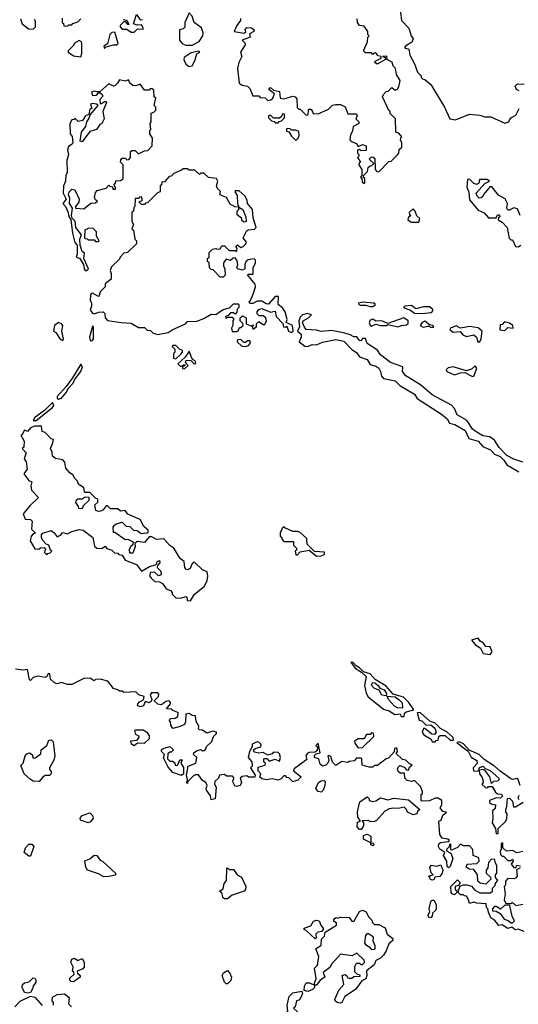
# Model space of a CAD drawing. Extents: x 2640764 to 2777785, y 718840 to 815082.
# Tile 89 of 148: x 2715383 to 2718745, y 783352 to 789984. Entities that reach past the tile are written whole.
import ezdxf

# ---------------------------------------------------------------- set-up
doc = ezdxf.new("R2010")
doc.units = 0

msp = doc.modelspace()

# ---------------------------------------------------------------- linework, layer by layer
at = {"layer": '0CON10XD'}
for points in [[(2717944, 790085), (2717958.3, 789978.3), (2718007.3, 789927.3), (2718023.3, 789875), (2718036.7, 789855), (2718027.7, 789832.3), (2717985, 789806.2), (2717977.5, 789795), (2718007.5, 789785), (2718012.5, 789745), (2718045.9, 789685.9), (2718065, 789630), (2718090, 789605), (2718090, 789595), (2718100, 789585), (2718115, 789580), (2718155, 789547.5), (2718247.5, 789395), (2718282.5, 789315), (2718321.7, 789308.3), (2718415, 789346.2), (2718485, 789340), (2718519.3, 789329.3), (2718559.3, 789329.3), (2718655, 789287.5), (2718680, 789295), (2718685, 789310), (2718700, 789325), (2718729.3, 789340.7), (2718750, 789385)], [(2715388.3, 789988.3), (2715400, 789955), (2715441.7, 789921.7), (2715475, 789920), (2715490, 789935), (2715490, 789975), (2715480, 789985)], [(2715670, 789995), (2715670, 789965), (2715678.3, 789958.3), (2715681.7, 789941.7), (2715705, 789940), (2715715, 789950), (2715735, 789950), (2715741.7, 789958.3), (2715775, 789970), (2715795, 789990)], [(2716080, 789985), (2716105, 789980), (2716118.3, 789951.7), (2716111.7, 789951.7), (2716098.3, 789968.3), (2716085, 789970), (2716060, 789945), (2716060, 789935), (2716075, 789920), (2716105, 789920), (2716135, 789900), (2716155, 789900), (2716178.3, 789921.7), (2716215, 789920), (2716217.5, 789925), (2716205, 789950), (2716175, 789947.5), (2716150, 789955), (2716171.7, 790018.3), (2716195, 789982.5), (2716210, 789985)], [(2716545, 789812.5), (2716593, 789837), (2716618.8, 789875), (2716621.2, 789895), (2716608.8, 789928.8), (2716560, 789965), (2716547, 790007), (2716525, 790030), (2716497.5, 789965), (2716496.1, 789933.9), (2716485, 789922.5), (2716460, 789915), (2716460, 789845), (2716481.7, 789821.7), (2716503, 789813), (2716545, 789812.5)], [(2716871.7, 789991.7), (2716871.7, 789978.3), (2716847.5, 789945), (2716830, 789905), (2716896.4, 789893.6), (2716907.5, 789902.5), (2716903, 789917), (2716915, 789930), (2716945, 789928.8), (2716963.3, 789915), (2716962.5, 789905), (2716932.5, 789887.5), (2716936.7, 789865), (2716883.6, 789846.4), (2716903.3, 789825), (2716903.3, 789815), (2716872.5, 789765), (2716880, 789735), (2716860, 789695), (2716851.2, 789655), (2716863.3, 789555), (2716883.6, 789543.6), (2716920, 789535), (2716935, 789520), (2716955, 789470), (2716995, 789470), (2717005, 789460), (2717038.3, 789458.3), (2717055, 789440), (2717077, 789443), (2717090, 789455), (2717100, 789485), (2717063, 789513), (2717075, 789527.5), (2717095, 789510), (2717135, 789500), (2717140, 789455), (2717165, 789450), (2717225, 789467.5), (2717240, 789465), (2717251.7, 789451.7), (2717253, 789393), (2717265, 789380), (2717275, 789380), (2717315, 789340), (2717328.3, 789341.7), (2717330, 789375), (2717335, 789380), (2717345, 789380), (2717355, 789370), (2717361.7, 789351.7), (2717395, 789350), (2717465, 789380), (2717491.7, 789408.3), (2717515, 789412.5), (2717545, 789412.5), (2717576.4, 789396.4), (2717595, 789350), (2717655, 789350), (2717657.5, 789335), (2717650, 789315), (2717670, 789295), (2717670, 789285), (2717632.5, 789265), (2717627, 789233), (2717613, 789207), (2717610, 789175), (2717625, 789160), (2717655, 789150), (2717665, 789130), (2717695, 789142.5), (2717720, 789135), (2717718.3, 789101.7), (2717685, 789100), (2717675, 789110), (2717660, 789105), (2717660, 789085), (2717670, 789075), (2717670, 789065), (2717660, 789055), (2717680, 789025), (2717671.7, 789018.3), (2717670, 789005), (2717690, 788975), (2717690, 788935), (2717680, 788925), (2717690, 788915), (2717691.7, 788891.7), (2717705, 788880)], [(2717705, 788880), (2717710, 788885), (2717710, 788915), (2717701.7, 788921.7), (2717700, 788935), (2717728.3, 788961.7), (2717731.7, 788988.3), (2717745, 789000), (2717758.3, 789001.7), (2717770, 789015), (2717740, 789045), (2717751.7, 789058.3), (2717765, 789060), (2717778.3, 789048.3), (2717780, 788975), (2717791.7, 788961.7), (2717805, 788960), (2717871.7, 789028.3), (2717888.3, 789031.7), (2717928.3, 789071.7), (2717940, 789085), (2717941.7, 789108.3), (2717960, 789125), (2717960, 789155), (2717950, 789175), (2717951.7, 789188.3), (2717960, 789195), (2717938.3, 789218.3), (2717920, 789225), (2717917, 789317), (2717881.7, 789351.7), (2717880, 789365), (2717871.7, 789371.7), (2717830, 789465), (2717835, 789480), (2717855, 789500), (2717868.3, 789501.7), (2717893, 789527), (2717915, 789510), (2717930, 789515), (2717939.3, 789530.7), (2717948.8, 789575), (2717923.3, 789615), (2717916.7, 789655), (2717900, 789675), (2717897.5, 789695), (2717860, 789715), (2717858.3, 789738.3), (2717830, 789735), (2717848.3, 789728.3), (2717850, 789715), (2717793.6, 789683.6), (2717777.5, 789695), (2717780, 789705), (2717820, 789725), (2717820, 789735), (2717800, 789740), (2717785, 789760), (2717771.7, 789758.3), (2717765, 789750), (2717755, 789760), (2717715, 789760), (2717700, 789775), (2717727.5, 789835), (2717730, 789865), (2717740, 789875), (2717730, 789885), (2717730, 789905), (2717705, 789940), (2717673.6, 789943.6), (2717660, 789965), (2717658.3, 789988.3)], [(2715795, 789732.5), (2715802.5, 789755), (2715802.5, 789825), (2715800, 789835), (2715785, 789842.5), (2715753.6, 789826.4), (2715745, 789810), (2715710, 789775), (2715710, 789765), (2715745, 789740), (2715795, 789732.5)], [(2715955, 789790), (2715965, 789800), (2716015, 789813.8), (2716036.4, 789813.6), (2716047, 789823), (2716025, 789900), (2716005, 789896.7), (2715990, 789885), (2715975, 789820), (2715950, 789805), (2715955, 789790)], [(2716525, 789667.5), (2716545, 789672.5), (2716563.9, 789706.1), (2716576.7, 789753.3), (2716596.7, 789765), (2716591.7, 789771.7), (2716540, 789760), (2716491.2, 789728.8), (2716490, 789715), (2716504.1, 789684.1), (2716525, 789667.5)], [(2715835, 788293.3), (2715846.7, 788305), (2715816.2, 788375), (2715820, 788410), (2715803.3, 788423.3), (2715790, 788465), (2715787.5, 788505), (2715800, 788535), (2715762.5, 788585), (2715756.2, 788626.2), (2715737.5, 788647.5), (2715732.5, 788665), (2715740, 788715), (2715718, 788745), (2715720.7, 788780.7), (2715712, 788805), (2715715.8, 788825), (2715735, 788841.2), (2715755, 788836.7), (2715783.3, 788775), (2715782.5, 788755), (2715760, 788725), (2715760, 788715), (2715815, 788710), (2715863, 788747), (2715895, 788750), (2715908.3, 788761.7), (2715895, 788770), (2715887, 788787), (2715895, 788820), (2715905, 788832.5), (2715965, 788850), (2715985, 788870), (2715991.7, 788861.7), (2716008.3, 788858.3), (2716011.7, 788841.7), (2716028.3, 788841.7), (2716030, 788855), (2716021.7, 788861.7), (2716020, 788875), (2716028.3, 788881.7), (2716031.7, 788898.3), (2716065, 788900), (2716080, 788915), (2716080, 789005), (2716063, 789023), (2716065, 789040), (2716075, 789050), (2716095, 789050), (2716105, 789040), (2716118.3, 789041.7), (2716130, 789055), (2716130, 789095), (2716138.3, 789101.7), (2716161.7, 789101.7), (2716185, 789080), (2716225, 789100), (2716247, 789103), (2716277, 789133), (2716277.5, 789185), (2716260, 789215), (2716260, 789235), (2716267.5, 789245), (2716262.5, 789285), (2716270, 789295), (2716270, 789355), (2716288.3, 789361.7), (2716300, 789375), (2716300, 789395), (2716290, 789405), (2716300, 789455), (2716290, 789465), (2716288.3, 789508.3), (2716275, 789520), (2716261.7, 789518.3), (2716255, 789510), (2716225, 789510), (2716195, 789550), (2716165, 789537.5), (2716145, 789540), (2716126.7, 789555), (2716117.5, 789577.5), (2716095, 789570), (2716055, 789577.5), (2716043.3, 789555), (2716025, 789538.8), (2716015, 789536.7), (2715985, 789551.2), (2715922.5, 789497.5), (2715902.5, 789497.5), (2715885, 789503.3), (2715867.5, 789495), (2715873.6, 789473.6), (2715900, 789475), (2715915, 789490), (2715925, 789490), (2715938.8, 789478.8), (2715942.5, 789467.5), (2715924, 789445), (2715925, 789420), (2715935, 789420), (2715955, 789433.3), (2715965, 789432.5), (2715968.8, 789425), (2715943.3, 789365), (2715952.5, 789315), (2715936.4, 789283.6), (2715923.3, 789276.7), (2715900, 789245), (2715855, 789230), (2715805, 789160), (2715790, 789165), (2715800, 789225), (2715830, 789265), (2715836.2, 789295), (2715850, 789315), (2715857.5, 789342.5), (2715912.5, 789405), (2715900, 789415), (2715875, 789420), (2715860, 789415), (2715870, 789385), (2715855, 789380), (2715850, 789345), (2715827.5, 789335), (2715807.5, 789305), (2715778.3, 789298.3), (2715755, 789320), (2715748.3, 789311.7), (2715735, 789310), (2715720, 789285), (2715722.5, 789215), (2715736.4, 789196.4), (2715741.2, 789155), (2715736.7, 789145), (2715711.4, 789128.6), (2715705.8, 789105), (2715712.9, 789075), (2715700.8, 789035), (2715704, 788955), (2715694, 788935), (2715692, 788895), (2715679.2, 788865), (2715676.7, 788815), (2715696.7, 788775), (2715673.8, 788745), (2715692.5, 788725), (2715708.8, 788685), (2715713.3, 788655), (2715727.5, 788637.5), (2715738.8, 788545), (2715755, 788483.8), (2715770, 788465), (2715770, 788405), (2715763.3, 788385), (2715786.7, 788376.7), (2715812.5, 788335), (2715816.7, 788305), (2715824.2, 788294.2), (2715835, 788293.3)], [(2718750, 789505), (2718733.6, 789513.6), (2718723, 789537), (2718738.3, 789551.7), (2718785, 789550)], [(2717125, 789290), (2717131.7, 789298.3), (2717148.3, 789301.7), (2717168.3, 789321.7), (2717168.3, 789348.3), (2717155, 789350), (2717148.3, 789331.7), (2717135, 789320), (2717095, 789320), (2717075, 789340), (2717060, 789335), (2717061.7, 789321.7), (2717081.7, 789301.7), (2717098.3, 789298.3), (2717105, 789290), (2717125, 789290)], [(2717245, 789170), (2717260, 789185), (2717267, 789203), (2717265, 789230), (2717245, 789240), (2717215, 789240), (2717205, 789250), (2717181.7, 789248.3), (2717181.7, 789231.7), (2717198.3, 789228.3), (2717215, 789200), (2717245, 789170)], [(2716315, 787862.5), (2716385, 787877.5), (2716410, 787895), (2716500, 787935), (2716515, 787950), (2716577, 787953), (2716625, 787970), (2716675, 788000), (2716705, 787997.5), (2716755, 788032.5), (2716797, 788043), (2716825, 788070), (2716855, 788070), (2716860, 788065), (2716860, 788045), (2716850, 788035), (2716847, 788013), (2716835, 788000), (2716825, 788010), (2716805, 788010), (2716788.3, 787991.7), (2716770, 787985), (2716773, 787973), (2716785, 787980), (2716815, 787980), (2716827.5, 787967.5), (2716820, 787955), (2716820, 787925), (2716810, 787905), (2716815, 787882.5), (2716847, 787883), (2716858.3, 787891.7), (2716865, 787910), (2716875, 787910), (2716890, 787925), (2716888.3, 787938.3), (2716870, 787955), (2716870, 787975), (2716885, 787990), (2716910, 787975), (2716910, 787935), (2716945, 787920), (2716958.3, 787928.3), (2716958.3, 787921.7), (2716950, 787920), (2716955, 787900), (2716980, 787915), (2716980, 787935), (2716995, 787950), (2717025, 787930), (2717035, 787930), (2717047.5, 787955), (2717042.5, 787975), (2717025, 787990), (2716998.3, 787988.3), (2716983.6, 788003.6), (2716983.3, 788015), (2716995, 788032.5), (2717015, 788037.5), (2717073.6, 788013.6), (2717105, 788020), (2717112.5, 787985), (2717158.3, 787938.3), (2717162.5, 787915), (2717176.4, 787913.6), (2717185, 787920), (2717196, 787885), (2717215, 787877.5), (2717226.2, 787885), (2717222, 787925), (2717180, 787945), (2717186.2, 787965), (2717173.3, 788015), (2717155, 788043.3), (2717126.2, 788066.2), (2717128.8, 788118.8), (2717105, 788120), (2717061.7, 788068.3), (2717045, 788070), (2717015, 788087.5), (2716985, 788087.5), (2716955, 788072.5), (2716935, 788072.5), (2716930, 788085), (2716938.3, 788091.7), (2716959.3, 788140.7), (2716972.5, 788185), (2716971.7, 788201.7), (2716920, 788265), (2716925, 788270), (2716955, 788270), (2716957.5, 788275), (2716958.3, 788311.7), (2716972.5, 788345), (2716972.5, 788365), (2716965, 788372.5), (2716923, 788367), (2716907, 788353), (2716900, 788335), (2716900, 788305), (2716885, 788297.5), (2716852.5, 788305), (2716847.5, 788315), (2716853.3, 788335), (2716849.3, 788359.3), (2716835, 788380), (2716821.7, 788378.3), (2716805, 788362.5), (2716775, 788370), (2716756.7, 788345), (2716756.7, 788325), (2716766.7, 788305), (2716767.5, 788262.5), (2716755, 788250), (2716735, 788250), (2716688.3, 788298.3), (2716675, 788300), (2716661.7, 788311.7), (2716660, 788345), (2716650, 788355), (2716650, 788375), (2716660, 788385), (2716660, 788415), (2716683, 788437), (2716705, 788442.5), (2716715, 788437.5), (2716735, 788440), (2716745, 788460), (2716765, 788460), (2716795, 788430), (2716835, 788430), (2716845, 788420), (2716850, 788445), (2716840, 788455), (2716851.7, 788468.3), (2716875, 788450), (2716890, 788455), (2716907, 788473), (2716912.5, 788485), (2716890, 788515), (2716911.7, 788558.3), (2716922.5, 788567.5), (2716967, 788573), (2716977, 788583), (2716958.3, 788648.3), (2716953.3, 788705), (2716920, 788745), (2716917.5, 788765), (2716902.5, 788795), (2716861.7, 788831.7), (2716835, 788830), (2716832.5, 788825), (2716849.3, 788799.3), (2716852.5, 788745), (2716860, 788720), (2716887.5, 788705), (2716907.5, 788655), (2716910, 788625), (2716895, 788620), (2716881.7, 788631.7), (2716880, 788645), (2716848.3, 788668.3), (2716848.3, 788691.7), (2716860, 788705), (2716860, 788720), (2716833, 788723), (2716801.7, 788741.7), (2716777.5, 788785), (2716733.3, 788803.3), (2716737, 788827), (2716715, 788850), (2716710, 788865), (2716720, 788895), (2716710, 788915), (2716655, 788920), (2716625, 788950), (2716605, 788950), (2716595, 788940), (2716565, 788970), (2716525, 788970), (2716515, 788980), (2716485, 788980), (2716475, 788970), (2716421.7, 788948.3), (2716405, 788930), (2716391.7, 788928.3), (2716358.3, 788891.7), (2716341.7, 788888.3), (2716338.3, 788871.7), (2716330, 788865), (2716330, 788825), (2716311.7, 788818.3), (2716245, 788750), (2716231.7, 788748.3), (2716225, 788740), (2716205, 788740), (2716191.7, 788751.7), (2716191.7, 788758.3), (2716210, 788765), (2716205, 788790), (2716191.7, 788788.3), (2716185, 788780), (2716161.7, 788778.3), (2716160, 788725), (2716151.7, 788718.3), (2716150, 788695), (2716140, 788685), (2716140, 788625), (2716150, 788605), (2716140, 788575), (2716150, 788565), (2716160, 788505), (2716170, 788495), (2716170, 788475), (2716110, 788415), (2716085, 788410), (2716060, 788385), (2716055, 788370), (2716001.7, 788318.3), (2715992.5, 788295), (2716000, 788275), (2716000, 788235), (2715960, 788205), (2715960, 788185), (2715925, 788150), (2715920, 788125), (2715915, 788120), (2715875, 788142.5), (2715865, 788140), (2715860, 788125), (2715857.5, 788095), (2715867.5, 788075), (2715867.5, 788055), (2715858.3, 788028.3), (2715875, 788007.5), (2715885, 788002.5), (2715915.8, 788014.2), (2715945, 788016.2), (2715957.5, 788005), (2715960, 787975), (2715975, 787957.5), (2716067, 787943), (2716135, 787940), (2716185, 787910), (2716225, 787910), (2716241.7, 787891.7), (2716265, 787890), (2716283, 787873), (2716315, 787862.5)], [(2718757.5, 788665), (2718739.3, 788709.3), (2718715, 788717.5), (2718685, 788700), (2718675, 788700), (2718667.5, 788715), (2718672.5, 788745), (2718656.1, 788776.1), (2718610.7, 788800.7), (2718567, 788857), (2718555, 788860), (2718511.7, 788808.3), (2718505, 788792.5), (2718495, 788783.3), (2718482, 788782), (2718467.5, 788795), (2718460, 788815), (2718520, 788880), (2718550, 788895), (2718535, 788907.5), (2718483, 788907), (2718478.3, 788881.7), (2718465, 788872.5), (2718445, 788880), (2718415, 788910), (2718401.7, 788908.3), (2718397.5, 788855), (2718411.7, 788821.7), (2718415, 788770), (2718475, 788700), (2718513.6, 788683.6), (2718545, 788650), (2718595, 788650), (2718605, 788670), (2718618.3, 788668.3), (2718620, 788655), (2718611.7, 788648.3), (2718610, 788635), (2718635, 788620), (2718670, 788585), (2718683, 788513), (2718695, 788500), (2718705, 788500), (2718727, 788457), (2718745, 788453.3)], [(2718075, 788620), (2718080, 788645), (2718061.7, 788661.7), (2718050, 788695), (2718035, 788710), (2718010, 788685), (2718011.7, 788671.7), (2718020, 788665), (2718001.7, 788648.3), (2718000, 788635), (2718025, 788620), (2718075, 788620)], [(2715915, 788490), (2715920, 788495), (2715900, 788525), (2715900, 788555), (2715878.3, 788578.3), (2715845, 788580), (2715838.3, 788571.7), (2715821.7, 788568.3), (2715820, 788515), (2715825, 788510), (2715838.3, 788508.3), (2715845, 788500), (2715885, 788500), (2715895, 788490), (2715915, 788490)], [(2718745, 788453.3), (2718762.5, 788465)], [(2717745, 788050.8), (2717765, 788052), (2717782.5, 788065), (2717770, 788075), (2717695, 788080), (2717667.5, 788075), (2717670, 788065), (2717680.7, 788060.7), (2717715, 788061.2), (2717745, 788050.8)], [(2718095, 788004.2), (2718159.4, 788010.6), (2718170, 788025), (2718166.7, 788035), (2718145, 788050), (2718105, 788050), (2718055, 788036.2), (2718025, 788058), (2717980, 788055), (2717970, 788045), (2718018.3, 788028.3), (2718045, 788007.5), (2718095, 788004.2)], [(2718775, 787003.3), (2718715, 787022.5), (2718668.6, 787048.6), (2718615, 787102), (2718585, 787151.2), (2718553, 787173), (2718505, 787180.8), (2718446.8, 787216.8), (2718435, 787226.2), (2718407.5, 787272.5), (2718395, 787285.6), (2718332, 787322), (2718315.7, 787365), (2718295, 787387.5), (2718165, 787456.5), (2718085, 787523.8), (2717986, 787585), (2717964.3, 787615), (2717966.2, 787646.2), (2717884, 787675), (2717816.5, 787726.5), (2717795, 787756.9), (2717725, 787802.5), (2717715, 787835.8), (2717693.8, 787836.2), (2717685, 787820), (2717675, 787822.5), (2717657, 787847), (2717635, 787846.7), (2717611.7, 787861.7), (2717575, 787872.7), (2717485, 787889.4), (2717415, 787883.8), (2717385, 787893.3), (2717315, 787896.7), (2717302.3, 787912.3), (2717290, 787945), (2717293.8, 787956.2), (2717330, 787975), (2717350, 787995), (2717324.3, 788005.7), (2717288.8, 787995), (2717275, 787980), (2717264.2, 787954.2), (2717268.6, 787915), (2717256.7, 787885), (2717280.6, 787865), (2717281.8, 787845), (2717267.5, 787815), (2717285, 787799.4), (2717306.2, 787785), (2717325, 787781.5), (2717355, 787796.7), (2717385, 787794.3), (2717425, 787811.5), (2717515, 787828.5), (2717569.5, 787819.5), (2717623.1, 787763.1), (2717655, 787742.2), (2717675, 787711.9), (2717725.2, 787695.2), (2717745, 787660.6), (2717785, 787649.4), (2717805.6, 787635.6), (2717816.5, 787615), (2717821.9, 787581.9), (2717835, 787566.4), (2717915, 787551.1), (2717945, 787518.9), (2718045, 787460.7), (2718062.5, 787432.5), (2718227.3, 787327.3), (2718265.8, 787295.8), (2718282, 787265), (2718317.9, 787257.9), (2718386.9, 787216.9), (2718412.3, 787162.3), (2718475, 787143.8), (2718505, 787110), (2718557, 787087), (2718585, 787056.7), (2718621.8, 787041.8), (2718647.5, 787017.5), (2718666.9, 786985), (2718748.7, 786938.7)], [(2715675, 787823.3), (2715678.6, 787835), (2715668, 787885), (2715673.8, 787925), (2715665, 787936), (2715645, 787943.8), (2715618.8, 787925), (2715610, 787885), (2715627.7, 787877.7), (2715655, 787832), (2715675, 787823.3)], [(2715865, 787820), (2715875, 787823.3), (2715880, 787835), (2715880, 787915), (2715875, 787920), (2715854, 787845), (2715857.5, 787825), (2715865, 787820)], [(2717934, 787916), (2717955, 787924.2), (2717991.2, 787928.8), (2718003.3, 787936.7), (2718001.2, 787955), (2717973.9, 787976.1), (2717865, 787937.5), (2717825, 787956), (2717785, 787952.5), (2717765, 787966.7), (2717745, 787960), (2717739.2, 787945), (2717745, 787926.7), (2717755, 787920), (2717785, 787932.5), (2717815, 787924.2), (2717855.9, 787924.1), (2717865, 787930), (2717934, 787916)], [(2718155, 787911.2), (2718175, 787913.3), (2718167.5, 787925), (2718145, 787927.5), (2718115, 787952), (2718096.2, 787945), (2718083.8, 787925), (2718102.9, 787912.9), (2718135, 787920), (2718145, 787920), (2718155, 787911.2)], [(2718472.9, 787812.9), (2718485, 787813.8), (2718494.4, 787835), (2718501.1, 787885), (2718475, 787909.2), (2718416.1, 787916.1), (2718355, 787906.2), (2718325, 787922.2), (2718287.5, 787905), (2718283.3, 787896.7), (2718305, 787880), (2718353.9, 787883.9), (2718371.1, 787861.1), (2718395, 787849.2), (2718445, 787860), (2718462, 787845), (2718472.9, 787812.9)], [(2718655, 787890), (2718675, 787910), (2718710, 787905), (2718707.5, 787925), (2718685, 787940), (2718651.7, 787948.3), (2718635, 787930), (2718621.7, 787928.3), (2718620, 787895), (2718655, 787890)], [(2716435, 787700), (2716469.3, 787730.7), (2716480, 787745), (2716480, 787755), (2716460, 787765), (2716435, 787790), (2716415, 787790), (2716411.7, 787781.7), (2716430, 787765), (2716430, 787745), (2716420, 787735), (2716420, 787705), (2716435, 787700)], [(2716905, 787782.5), (2716925, 787790), (2716940, 787805), (2716935, 787820), (2716918.3, 787821.7), (2716905, 787810), (2716895, 787810), (2716875, 787830), (2716851.7, 787828.3), (2716850, 787815), (2716880, 787785), (2716905, 787782.5)], [(2716495, 787632.5), (2716520, 787655), (2716500, 787675), (2716505, 787690), (2716537.5, 787687.5), (2716560, 787665), (2716571.7, 787668.3), (2716566.7, 787686.7), (2716551.7, 787691.7), (2716543, 787703), (2716525, 787750), (2716498.3, 787711.7), (2716450, 787665), (2716465, 787650), (2716480, 787650), (2716485, 787660), (2716498.3, 787658.3), (2716495, 787650), (2716480, 787650), (2716480, 787635), (2716495, 787632.5)], [(2715645, 787428.5), (2715665, 787434.6), (2715698.1, 787475), (2715709.7, 787500.3), (2715744.2, 787535), (2715752.1, 787557.9), (2715795, 787613.8), (2715805.5, 787645), (2715795, 787663.3), (2715739.4, 787570.6), (2715697, 787513), (2715635.6, 787445), (2715634.6, 787435), (2715645, 787428.5)], [(2718435, 787580), (2718445, 787582), (2718465.8, 787635), (2718455, 787651.2), (2718430.3, 787629.7), (2718395, 787618.8), (2718305, 787645.6), (2718271.9, 787638.1), (2718258.8, 787625), (2718263.3, 787615), (2718315, 787591.4), (2718355, 787606), (2718385, 787607.5), (2718435, 787580)], [(2715473.8, 787283.8), (2715495, 787284), (2715605, 787372.2), (2715613.1, 787385), (2715605, 787404.3), (2715549.4, 787350.6), (2715484.2, 787305), (2715473.8, 787283.8)], [(2716535, 786070), (2716562.5, 786115), (2716627.5, 786165), (2716646.4, 786203.6), (2716652.5, 786235), (2716647.5, 786265), (2716615, 786277.5), (2716565, 786327.5), (2716555, 786330), (2716543, 786317), (2716533, 786287), (2716515, 786277.5), (2716503.6, 786283.6), (2716496.7, 786295), (2716492.5, 786335), (2716464, 786354), (2716422.5, 786425), (2716395, 786442.5), (2716355, 786487.5), (2716305, 786483.3), (2716275, 786500), (2716255, 786500), (2716225, 786462.5), (2716175, 786470), (2716160, 786455), (2716162.5, 786435), (2716145, 786390), (2716125, 786390), (2716122.5, 786415), (2716135, 786440), (2716148.3, 786451.7), (2716150, 786465), (2716115, 786482.5), (2716095, 786480), (2716025, 786530), (2716015, 786530), (2716012.5, 786565), (2716021.7, 786578.3), (2716032.5, 786587.5), (2716075, 786600), (2716101.7, 786571.7), (2716125, 786570), (2716150, 786545), (2716175, 786542.5), (2716203, 786523), (2716241.7, 786528.3), (2716248.3, 786531.7), (2716250, 786545), (2716220.7, 786570.7), (2716195, 786617.5), (2716113, 786653), (2716095, 786677.5), (2716063, 786673), (2716045, 786690), (2715995, 786690), (2715975, 786710), (2715965, 786710), (2715946.7, 786683.3), (2715927, 786673), (2715915, 786670), (2715897, 786677), (2715890, 786715), (2715910, 786735), (2715910, 786755), (2715895, 786760), (2715855, 786800), (2715825, 786800), (2715820, 786805), (2715815, 786830), (2715780, 786855), (2715772.5, 786875), (2715752.5, 786895), (2715742.5, 786915), (2715720.7, 786930.7), (2715693.8, 786963.8), (2715687, 787003), (2715675, 787020), (2715625, 787027.5), (2715603.9, 787043.9), (2715601.7, 787071.7), (2715590, 787095), (2715607, 787133), (2715610, 787155), (2715595, 787160), (2715555, 787202.5), (2715535, 787210), (2715530, 787245), (2715484.2, 787245.8), (2715456.4, 787233.6), (2715435, 787210), (2715415, 787220), (2715400, 787190), (2715390, 787185), (2715412.5, 787145), (2715410, 787105), (2715400, 787095), (2715426.7, 787066.7), (2715412.5, 787025), (2715426, 787005), (2715433, 786957), (2715410, 786925), (2715445, 786880), (2715465, 786870), (2715457.5, 786845), (2715462.5, 786815), (2715510, 786765), (2715450.7, 786709.3), (2715407.5, 786655), (2715420, 786620), (2715457, 786617), (2715467, 786607), (2715463, 786553), (2715490, 786525), (2715475, 786520), (2715460, 786505), (2715453, 786473), (2715485, 786420), (2715511.7, 786418.3), (2715523, 786427), (2715548.3, 786428.3), (2715560, 786415), (2715551.7, 786408.3), (2715550, 786395), (2715565, 786380), (2715571.7, 786388.3), (2715588.3, 786391.7), (2715600, 786405), (2715591.7, 786411.7), (2715580, 786445), (2715561.7, 786451.7), (2715540, 786475), (2715530, 786495), (2715530, 786515), (2715540, 786525), (2715595, 786542.5), (2715615, 786527.5), (2715635, 786500), (2715659.3, 786510.7), (2715675, 786530), (2715705, 786520), (2715735, 786537.5), (2715785, 786550), (2715810, 786545), (2715876.4, 786496.4), (2715888.3, 786438.3), (2715903.9, 786423.9), (2715937, 786423), (2715958.3, 786438.3), (2715971.7, 786421.7), (2716005, 786410), (2716021.7, 786391.7), (2716045, 786390), (2716052.5, 786382.5), (2716075, 786377.5), (2716095, 786342.5), (2716170, 786315), (2716205, 786270), (2716258.3, 786301.7), (2716298.3, 786311.7), (2716308.3, 786321.7), (2716310, 786335), (2716325, 786340), (2716327.5, 786325), (2716311.7, 786308.3), (2716310, 786295), (2716335, 786270), (2716337.5, 786245), (2716318.3, 786238.3), (2716291.7, 786261.7), (2716265, 786260), (2716258.3, 786238.3), (2716270.7, 786220.7), (2716295, 786200), (2716325, 786197.5), (2716345, 786186.7), (2716370.7, 786150.7), (2716399.3, 786139.3), (2716410, 786125), (2716410, 786115), (2716435, 786090), (2716465, 786087.5), (2716505, 786097.5), (2716510, 786095), (2716511.7, 786071.7), (2716535, 786070)], [(2715805, 786690), (2715781.7, 786691.7), (2715780, 786705), (2715760.7, 786730.7), (2715765, 786750), (2715775, 786757.5), (2715805, 786757.5), (2715825, 786770), (2715848.3, 786768.3), (2715850, 786745), (2715811.7, 786708.3), (2715805, 786690)], [(2717385, 786370), (2717415, 786372.5), (2717438.3, 786381.7), (2717438.3, 786398.3), (2717371.7, 786401.7), (2717321.7, 786451.7), (2717318.3, 786488.3), (2717275, 786530), (2717255, 786537.5), (2717225, 786537.5), (2717171.7, 786561.7), (2717165, 786570), (2717151.7, 786558.3), (2717140, 786525), (2717140, 786505), (2717150, 786495), (2717150, 786485), (2717165, 786470), (2717228.3, 786468.3), (2717230, 786445), (2717250, 786425), (2717248.3, 786411.7), (2717240, 786405), (2717245, 786380), (2717255, 786380), (2717275, 786400), (2717335, 786410), (2717385, 786370)], [(2718555, 785707.5), (2718567.5, 785725), (2718555, 785760), (2718525, 785762.5), (2718510, 785785), (2718487, 785797), (2718475, 785817.5), (2718430, 785805), (2718454.5, 785774.5), (2718490.3, 785750.3), (2718507.5, 785715), (2718555, 785707.5)], [(2717963.3, 784953.3), (2717975, 784950), (2717991.7, 784931.7), (2718005, 784930), (2718011.7, 784948.3), (2718030, 784965), (2718011.7, 784971.7), (2717987, 784997), (2717965, 785000), (2717921.7, 785041.7), (2717930, 785055), (2717925, 785080), (2717910, 785075), (2717908.3, 785051.7), (2717869.3, 785010.7), (2717853.9, 785006.1), (2717795, 784960), (2717775, 784960), (2717765, 784950), (2717738.3, 784948.3), (2717691.7, 784961.7), (2717690, 785005), (2717685, 785010), (2717655, 785010), (2717638.3, 784991.7), (2717605, 784987.5), (2717595, 784980), (2717555, 784987.5), (2717515, 784960), (2717493, 784983), (2717480.7, 785020.7), (2717468, 785028), (2717460, 785025), (2717467.5, 784995), (2717461.2, 784975), (2717447.5, 784962.5), (2717425, 784956.7), (2717409.3, 784969.3), (2717400, 785005), (2717370, 785015), (2717371.7, 785028.3), (2717381.7, 785038.3), (2717410, 785045), (2717395, 785110), (2717380, 785095), (2717390, 785085), (2717388.3, 785061.7), (2717375, 785050), (2717335, 785047.5), (2717321.7, 785038.3), (2717312.5, 785027.5), (2717318.3, 785001.7), (2717233, 784937), (2717230, 784925), (2717280, 784885), (2717258.3, 784861.7), (2717225, 784850), (2717198.3, 784878.3), (2717185, 784880), (2717175, 784890), (2717165, 784890), (2717145, 784870), (2717125, 784862.5), (2717085, 784870), (2717045, 784863.3), (2717015, 784870), (2717001.7, 784881.7), (2717010, 784905), (2716990, 784925), (2716991.7, 784948.3), (2717038.3, 784961.7), (2717040, 784975), (2717030, 784985), (2717030, 785005), (2717035, 785007.5), (2717048.3, 785008.3), (2717065, 784990), (2717105, 785002.5), (2717135, 784990), (2717142.5, 785015), (2717135, 785040), (2717125, 785047.5), (2717095, 785050), (2717085, 785040), (2717055, 785030), (2717025, 785047.5), (2716995, 785042.5), (2716965, 785050), (2716960, 785065), (2716970, 785075), (2717010, 785085), (2717011.7, 785101.7), (2716995, 785117.5), (2716985, 785120), (2716950, 785105), (2716950, 785085), (2716932.5, 785055), (2716922.5, 785015), (2716947.5, 784985), (2716950, 784955), (2716940, 784945), (2716970, 784895), (2716968.3, 784881.7), (2716925, 784882.5), (2716915, 784890), (2716883, 784887), (2716870, 784875), (2716877.5, 784845), (2716870, 784825), (2716845, 784820), (2716833.6, 784823.6), (2716822.5, 784845), (2716820.7, 784859.3), (2716830, 784875), (2716818.3, 784888.3), (2716778.3, 784888.3), (2716765, 784900), (2716730, 784895), (2716722.5, 784875), (2716698.3, 784851.7), (2716697.5, 784835), (2716707.5, 784815), (2716700, 784735), (2716675, 784730), (2716670, 784755), (2716642.5, 784795), (2716640, 784805), (2716647.5, 784825), (2716637.5, 784845), (2716615, 784860), (2716588.3, 784898.3), (2716568.3, 784898.3), (2716555, 784890), (2716517.5, 784852.5), (2716515, 784840), (2716510, 784845), (2716513.8, 784865), (2716508, 784895), (2716520, 784955), (2716570, 784975), (2716577.5, 785015), (2716553.8, 785033.8), (2716557.5, 785045), (2716575, 785058.8), (2716605, 785067.5), (2716615, 785060), (2716628.3, 785061.7), (2716638.3, 785071.7), (2716641.7, 785088.3), (2716678.3, 785121.7), (2716690, 785155), (2716710, 785175), (2716710, 785185), (2716685, 785192.5), (2716645, 785177.5), (2716615, 785197.5), (2716595, 785200), (2716588.3, 785208.3), (2716590, 785225), (2716573.6, 785256.4), (2716567.5, 785295), (2716545, 785297.5), (2716525, 785310), (2716503, 785307), (2716500, 785255), (2716493.3, 785236.7), (2716465, 785222.5), (2716415, 785210), (2716403, 785233), (2716400, 785255), (2716390, 785265), (2716403, 785277), (2716431.7, 785278.3), (2716449.3, 785290.7), (2716452.5, 785315), (2716448.3, 785318.3), (2716415, 785330), (2716405, 785340), (2716373, 785343), (2716400, 785375), (2716400, 785385), (2716390, 785395), (2716368.3, 785391.7), (2716347, 785373), (2716335, 785370), (2716315, 785372.5), (2716290, 785395), (2716318, 785425), (2716320.7, 785440.7), (2716315, 785448.8), (2716270.7, 785449.3), (2716263.8, 785436.2), (2716273.8, 785405), (2716269.3, 785390.7), (2716255, 785382.5), (2716228.3, 785391.7), (2716217.5, 785362.5), (2716195, 785355.7), (2716178, 785365), (2716178.6, 785375), (2716190, 785390), (2716217, 785403), (2716222.5, 785425), (2716187.1, 785437.1), (2716165, 785457.5), (2716085, 785452.5), (2716075, 785460), (2716055, 785460), (2716045, 785470), (2716015, 785480), (2715978.3, 785528.3), (2715925, 785542.5), (2715895, 785540), (2715885, 785530), (2715857.5, 785547.5), (2715815, 785546.7), (2715735, 785506.2), (2715705, 785506.2), (2715665, 785520), (2715635, 785511.2), (2715617, 785517), (2715591.7, 785541.7), (2715587, 785577), (2715575, 785580), (2715568.3, 785561.7), (2715557.5, 785552.5), (2715507, 785563), (2715475, 785552.5), (2715455, 785532.5), (2715448.3, 785538.3), (2715435, 785607.5), (2715405, 785602.5), (2715355, 785610)], [(2717975, 785290), (2717978.3, 785311.7), (2717988.8, 785321.2), (2718040, 785335), (2718005.7, 785385.7), (2717971.7, 785421.7), (2717901.4, 785441.4), (2717855, 785493.8), (2717779.1, 785539.1), (2717745, 785578), (2717700.9, 785590.9), (2717675, 785617.5), (2717651.4, 785631.4), (2717632.5, 785655), (2717615, 785656.7), (2717643.8, 785615), (2717688.6, 785588.6), (2717719.3, 785559.3), (2717708.3, 785498.3), (2717718.3, 785448.3), (2717733.6, 785423.6), (2717835, 785340), (2717875, 785327.5), (2717913, 785303), (2717947.5, 785307.5), (2717955, 785290), (2717975, 785290)], [(2717855, 785430), (2717823.9, 785433.9), (2717807.7, 785467.7), (2717775, 785480), (2717758.8, 785495), (2717754, 785505), (2717758.8, 785515), (2717765, 785520), (2717777, 785517), (2717799.5, 785499.5), (2717810.8, 785480.8), (2717840.9, 785470.9), (2717856, 785445), (2717855, 785430)], [(2717965, 785347.5), (2717929.4, 785349.4), (2717910.4, 785360.4), (2717870, 785405), (2717861.7, 785428.3), (2717915, 785422), (2717941.8, 785401.8), (2717961.7, 785381.7), (2717965, 785347.5)], [(2718185, 785120), (2718191.7, 785128.3), (2718205, 785130), (2718210, 785155), (2718217.5, 785162.5), (2718251.3, 785161.3), (2718285, 785132), (2718308.8, 785131.2), (2718305, 785150), (2718265, 785185.8), (2718220.2, 785210.2), (2718183.8, 785245), (2718149.1, 785259.1), (2718085.6, 785315.6), (2718063.6, 785316.4), (2718076.7, 785266.7), (2718095, 785261.2), (2718122.5, 785232.5), (2718155, 785234.4), (2718182, 785212), (2718190, 785185), (2718180.7, 785169.3), (2718160.8, 785170.8), (2718115, 785210), (2718105, 785210), (2718097.5, 785185), (2718107, 785167), (2718158.3, 785138.3), (2718165, 785120), (2718185, 785120)], [(2716155, 785092.5), (2716137.5, 785105), (2716133, 785127), (2716175, 785130), (2716190, 785155), (2716165, 785170), (2716160, 785195), (2716165, 785200), (2716215, 785200), (2716240, 785185), (2716255, 785160), (2716255, 785140), (2716221.7, 785108.3), (2716178.3, 785111.7), (2716155, 785092.5)], [(2717665, 785080), (2717695, 785082.5), (2717770, 785155), (2717768.3, 785178.3), (2717755, 785180), (2717745, 785170), (2717721.7, 785168.3), (2717705, 785140), (2717665, 785140), (2717640, 785125), (2717641.7, 785111.7), (2717665, 785080)], [(2715515, 784853.3), (2715475, 784854), (2715455, 784866.2), (2715414, 784905), (2715390.7, 784959.3), (2715406.7, 784975), (2715420, 785025), (2715430.7, 785039.3), (2715450, 785045), (2715467.5, 785035), (2715475, 785010), (2715487, 785013), (2715525, 785040), (2715527.5, 785065), (2715565.6, 785094.4), (2715580, 785130), (2715595, 785132.5), (2715609.3, 785119.3), (2715619.2, 785025), (2715613, 784997), (2715583.3, 784945), (2715583, 784933), (2715595, 784920), (2715596.2, 784905), (2715585, 784893.8), (2715555, 784893.3), (2715538, 784882), (2715515, 784853.3)], [(2716475, 784893.8), (2716415, 784912.5), (2716385, 784950), (2716353, 785013), (2716360, 785035), (2716340, 785055), (2716340, 785065), (2716350, 785075), (2716395, 785087.5), (2716415, 785070), (2716417, 785063), (2716405, 785050), (2716395, 785050), (2716381.7, 785038.3), (2716380, 785005), (2716395, 784990), (2716415, 784990), (2716428.3, 784978.3), (2716431.7, 784961.7), (2716445, 784960), (2716450, 784965), (2716461.7, 784998.3), (2716478.3, 784998.3), (2716470, 784975), (2716486.4, 784946.4), (2716486.7, 784905), (2716475, 784893.8)], [(2718757.5, 784825), (2718743.8, 784865), (2718735, 784873.8), (2718705, 784867.1), (2718693, 784873), (2718622, 784922), (2718585, 784956), (2718515, 785000), (2718481.2, 785035), (2718412.5, 785062.5), (2718375, 785106), (2718345, 785118.8), (2718330, 785115), (2718365.8, 785085.8), (2718407.5, 785057.5), (2718427.3, 785017.3), (2718465.8, 784995), (2718467, 784973), (2718440, 784945), (2718443.6, 784923.6), (2718468.3, 784921.7), (2718480, 784930), (2718480, 784945), (2718505, 784956.9), (2718520.8, 784940.8), (2718555, 784927.1), (2718614, 784875), (2718615.8, 784865), (2718605, 784853.8), (2718578.3, 784851.7), (2718565, 784840), (2718553.6, 784883.6), (2718518.3, 784928.3), (2718505, 784933.8), (2718480, 784930), (2718482.5, 784905), (2718500, 784885), (2718506.4, 784866.4), (2718507.5, 784845), (2718500, 784835), (2718525, 784810), (2718538.3, 784811.7), (2718545, 784820), (2718568.3, 784818.3), (2718591.7, 784781.7), (2718605, 784770), (2718628.3, 784768.3), (2718640, 784755), (2718625, 784740), (2718598.3, 784741.7), (2718550, 784725), (2718551.7, 784711.7), (2718561.7, 784701.7), (2718590, 784695), (2718588.3, 784671.7), (2718570, 784655), (2718572.5, 784605), (2718567.5, 784575), (2718590, 784535), (2718595, 784500), (2718608.3, 784501.7), (2718610, 784535), (2718660, 784585), (2718667, 784603), (2718670, 784635), (2718660, 784645), (2718660, 784665), (2718667.5, 784685), (2718671.7, 784738.3), (2718685, 784740), (2718705, 784720), (2718713, 784683), (2718725, 784682.5), (2718777, 784713)], [(2718785, 783842.5), (2718745, 783857.5), (2718723.6, 783853.6), (2718701.7, 783871.7), (2718675, 783862.5), (2718635, 783887.5), (2718613, 783883), (2718586.4, 783916.4), (2718560, 783935), (2718543, 783973), (2718540, 783995), (2718530, 784005), (2718528.3, 784028.3), (2718465, 784032.5), (2718445, 784040), (2718415, 784030), (2718410, 784055), (2718395, 784080), (2718381.7, 784081.7), (2718375, 784090), (2718355, 784090), (2718341.7, 784101.7), (2718341.7, 784128.3), (2718348.3, 784131.7), (2718351.7, 784148.3), (2718375, 784157.5), (2718397.5, 784157.5), (2718428.3, 784148.3), (2718451.7, 784121.7), (2718485, 784102.5), (2718558.3, 784101.7), (2718570, 784115), (2718570, 784135), (2718588.3, 784151.7), (2718591.7, 784168.3), (2718607.5, 784185), (2718590, 784205), (2718590, 784225), (2718600, 784235), (2718600, 784285), (2718588.3, 784308.3), (2718587, 784327), (2718565, 784330), (2718543, 784307), (2718539.3, 784270.7), (2718527.5, 784255), (2718527.5, 784235), (2718558.3, 784208.3), (2718560, 784195), (2718525, 784160), (2718488.3, 784168.3), (2718471.7, 784181.7), (2718470, 784225), (2718445, 784260), (2718413, 784263), (2718392.5, 784275), (2718400, 784295), (2718465, 784300), (2718480, 784315), (2718478.3, 784338.3), (2718440, 784355), (2718437.5, 784395), (2718415, 784420), (2718375, 784420), (2718355, 784430), (2718335, 784407.5), (2718295, 784390), (2718290, 784395), (2718290, 784430), (2718281.7, 784428.3), (2718278.3, 784411.7), (2718260, 784395), (2718260, 784385), (2718289.3, 784369.3), (2718302.5, 784335), (2718285, 784280), (2718275, 784270), (2718265, 784280), (2718262.5, 784315), (2718240, 784355), (2718250, 784375), (2718216.1, 784396.1), (2718206.7, 784415), (2718208.3, 784431.7), (2718219.3, 784440.7), (2718271.7, 784448.3), (2718280, 784455), (2718270, 784465), (2718231.7, 784471.7), (2718216, 784495), (2718210, 784585), (2718225, 784592.5), (2718236.7, 784625), (2718260, 784645), (2718235, 784650), (2718217.5, 784675), (2718230, 784695), (2718230, 784725), (2718205, 784740), (2718185, 784740), (2718145, 784722.5), (2718095, 784720), (2718090, 784725), (2718090, 784765), (2718098.3, 784771.7), (2718100, 784785), (2718085, 784820), (2718045, 784860), (2718025, 784852.5), (2717995, 784860), (2717980, 784875), (2717978.3, 784908.3), (2717948.3, 784908.3), (2717935, 784920), (2717930, 784935), (2717935, 784950), (2717945, 784960), (2717963.3, 784953.3)], [(2717415, 784781.2), (2717395.9, 784785.9), (2717380, 784805), (2717396.7, 784845), (2717415, 784856.7), (2717435, 784860), (2717441.7, 784851.7), (2717440, 784825), (2717430, 784795), (2717415, 784781.2)], [(2717685, 784530), (2717675, 784530), (2717658.3, 784548.3), (2717661.7, 784578.3), (2717680, 784585), (2717663, 784613), (2717660.7, 784649.3), (2717677.5, 784715), (2717725, 784750), (2717740, 784735), (2717740, 784725), (2717765, 784717.5), (2717785, 784722.5), (2717815, 784743.3), (2717865, 784730), (2717905, 784740), (2718005, 784730), (2718080, 784665), (2718065, 784650), (2718060, 784635), (2718035, 784627.5), (2717997, 784647), (2717990, 784665), (2717975, 784680), (2717935, 784670), (2717905, 784673.3), (2717875, 784667.5), (2717845, 784652.5), (2717789.3, 784590.7), (2717775, 784582.5), (2717745, 784580), (2717735, 784590), (2717692.5, 784587.5), (2717700, 784575), (2717700, 784555), (2717685, 784530)], [(2718750, 784730), (2718743.6, 784743.6), (2718750.3, 784759.7)], [(2715845, 784573.3), (2715793, 784593), (2715790, 784605), (2715805, 784622.5), (2715855, 784642.5), (2715873.6, 784623.6), (2715877.5, 784605), (2715859.5, 784580.5), (2715845, 784573.3)], [(2717765, 784420), (2717750, 784425), (2717750, 784440), (2717700, 784465), (2717701.7, 784488.3), (2717725, 784497.5), (2717750, 784485), (2717750, 784440), (2717766.4, 784436.4), (2717770, 784425), (2717765, 784420)], [(2715455, 784350), (2715445, 784350), (2715412.5, 784375), (2715422.5, 784405), (2715445, 784430), (2715465, 784430), (2715477.5, 784415), (2715455, 784350)], [(2718775, 784380), (2718735, 784372.5), (2718705, 784387.5), (2718665, 784382.5), (2718640, 784405), (2718640, 784440), (2718630, 784435), (2718630, 784395), (2718622.5, 784385), (2718625, 784360), (2718635, 784350), (2718645, 784350), (2718675, 784320), (2718695, 784320), (2718705, 784330), (2718710, 784315), (2718697.5, 784295), (2718715, 784272.5), (2718728.3, 784271.7), (2718735, 784290), (2718760, 784285)], [(2715950.7, 784210.7), (2715915, 784230), (2715840, 784255), (2715830, 784275), (2715821.7, 784318.3), (2715855, 784332.5), (2715885, 784356.7), (2715903.6, 784353.6), (2715925, 784322.5), (2715943, 784313), (2716030, 784235), (2716028.3, 784221.7), (2715985, 784212.5), (2715950.7, 784210.7)], [(2718165, 784187.5), (2718150, 784195), (2718148.3, 784208.3), (2718140, 784215), (2718170, 784225), (2718158.3, 784238.3), (2718147.5, 784275), (2718160.7, 784289.3), (2718195, 784282.5), (2718221.7, 784291.7), (2718236.2, 784256.2), (2718230.8, 784235), (2718215, 784212.5), (2718181.7, 784208.3), (2718175, 784190), (2718165, 784187.5)], [(2716785, 784062.5), (2716763, 784063), (2716751.7, 784071.7), (2716748.3, 784098.3), (2716730, 784115), (2716755, 784130), (2716762.5, 784165), (2716777.5, 784185), (2716780, 784265), (2716785, 784270), (2716795, 784260), (2716825, 784260), (2716850, 784225), (2716879.3, 784209.3), (2716908.8, 784145), (2716906.2, 784125), (2716895.8, 784114.2), (2716815, 784087.5), (2716785, 784062.5)], [(2718758.3, 784271.7), (2718732.5, 784257.5), (2718737.5, 784215), (2718725, 784202.5), (2718715, 784197.5), (2718675, 784200), (2718658.3, 784181.7), (2718657.5, 784155), (2718650, 784145), (2718656.7, 784095), (2718650, 784055), (2718661.7, 784031.7), (2718695, 784030), (2718705, 784037.5), (2718728.3, 784018.3), (2718775, 784026.7)], [(2718315, 784090), (2718300, 784095), (2718292.5, 784105), (2718290, 784145), (2718335, 784190), (2718350, 784175), (2718350, 784165), (2718338.3, 784151.7), (2718320, 784145), (2718320, 784125), (2718328.3, 784118.3), (2718330, 784105), (2718315, 784090)], [(2718155, 783934), (2718139.2, 783939.2), (2718136.2, 783955), (2718148.8, 783975), (2718144.2, 783995), (2718155.6, 784044.4), (2718165, 784054), (2718175, 784054), (2718190.6, 784025), (2718191.9, 783995), (2718187.4, 783982.6), (2718166.7, 783965), (2718164, 783945), (2718155, 783934)], [(2718705, 783900), (2718720, 783915), (2718703, 783943), (2718688.3, 784018.3), (2718655, 784020), (2718625, 783992.5), (2718595, 784010), (2718585, 784010), (2718570, 783995), (2718571.7, 783981.7), (2718595, 783980), (2718623, 783963), (2718650, 783925), (2718677, 783917), (2718695, 783900), (2718705, 783900)], [(2717545, 783358.8), (2717524.1, 783364.1), (2717510, 783375), (2717507.5, 783385), (2717535, 783447.5), (2717567.5, 783485), (2717557.5, 783545), (2717575, 783552.5), (2717586.4, 783546.4), (2717595, 783530), (2717605, 783527.5), (2717621.7, 783528.3), (2717635, 783540), (2717678.3, 783541.7), (2717678.3, 783548.3), (2717661.7, 783551.7), (2717641.7, 783571.7), (2717643, 783607), (2717655, 783630), (2717675, 783630), (2717685, 783620), (2717695, 783620), (2717707, 783633), (2717705, 783650), (2717657, 783697), (2717625, 783677.5), (2717545, 783690), (2717487.5, 783625), (2717475, 783600), (2717430, 783565), (2717440, 783535), (2717410, 783515), (2717385, 783480), (2717370, 783480), (2717370, 783465), (2717358.3, 783451.7), (2717325, 783437.5), (2717300, 783445), (2717303.3, 783475), (2717315, 783497.5), (2717337, 783497), (2717370, 783480), (2717370, 783495), (2717382.5, 783525), (2717370, 783595), (2717390, 783615), (2717400, 783675), (2717380, 783725), (2717415, 783750), (2717418.3, 783791.7), (2717438.3, 783811.7), (2717441.7, 783838.3), (2717520, 783885), (2717518.3, 783898.3), (2717501.7, 783911.7), (2717500, 783925), (2717515, 783936.7), (2717525, 783932.5), (2717545, 783938.8), (2717605, 783936.7), (2717621.7, 783911.7), (2717635, 783910), (2717675, 783976.7), (2717695, 783986.7), (2717720, 783975), (2717735, 783940), (2717758.3, 783918.3), (2717760, 783905), (2717775, 783890), (2717805, 783890), (2717846.4, 783866.4), (2717860, 783825), (2717900, 783795), (2717898.3, 783781.7), (2717871.7, 783758.3), (2717855, 783712.5), (2717835, 783682.5), (2717815, 783662.5), (2717783.3, 783646.7), (2717773, 783617), (2717721.7, 783578.3), (2717722.5, 783545), (2717715.8, 783524.2), (2717690, 783510), (2717647.7, 783452.3), (2717576.1, 783403.9), (2717555, 783363.8), (2717545, 783358.8)], [(2717375, 783792.5), (2717316.7, 783846.7), (2717300, 783855), (2717300, 783865), (2717345, 783880), (2717365, 783912.5), (2717385, 783918.8), (2717403, 783913), (2717415, 783880), (2717430, 783865), (2717430, 783855), (2717418.3, 783841.7), (2717393, 783837), (2717380, 783825), (2717381.7, 783798.3), (2717375, 783792.5)], [(2717755, 783720), (2717775, 783722.5), (2717780, 783725), (2717780, 783745), (2717767, 783777), (2717767.5, 783805), (2717735, 783827.5), (2717723, 783827), (2717713.6, 783816.4), (2717707.5, 783765), (2717713.6, 783753.6), (2717739.3, 783739.3), (2717755, 783720)], [(2715745, 783503.3), (2715730, 783505), (2715720, 783515), (2715721.2, 783528.8), (2715750, 783555), (2715748.3, 783568.3), (2715740, 783575), (2715742.5, 783605), (2715727.5, 783635), (2715733.6, 783656.4), (2715751.7, 783661.7), (2715775, 783647.5), (2715805, 783660), (2715817.5, 783635), (2715817, 783603), (2715808.3, 783591.7), (2715770, 783575), (2715771.7, 783561.7), (2715790, 783545), (2715790, 783535), (2715745, 783503.3)], [(2716785, 783490), (2716775, 783490), (2716765, 783500), (2716747.5, 783545), (2716757, 783563), (2716785, 783580), (2716800.7, 783560.7), (2716810, 783535), (2716807, 783513), (2716785, 783490)], [(2715435, 783426.7), (2715415, 783432.5), (2715400, 783465), (2715402.5, 783485), (2715415, 783497.5), (2715447, 783503), (2715475, 783530), (2715485, 783527.5), (2715492.5, 783515), (2715491.7, 783498.3), (2715473, 783477), (2715470, 783455), (2715455, 783432.5), (2715435, 783426.7)], [(2715610, 783345), (2715610, 783365), (2715602.5, 783375), (2715605, 783400), (2715635, 783417.5), (2715685, 783422.5), (2715717.5, 783397.5), (2715712.5, 783355), (2715732.5, 783335)], [(2717195, 783207.5), (2717170.7, 783220.7), (2717160, 783235), (2717176.7, 783255), (2717183, 783297), (2717190, 783305), (2717187.5, 783345), (2717200, 783405), (2717225, 783430), (2717285, 783440), (2717290, 783425), (2717277, 783393), (2717265, 783380), (2717250, 783375), (2717240, 783335), (2717230, 783325), (2717258.3, 783298.3), (2717263, 783273), (2717282.5, 783245), (2717269.3, 783220.7), (2717255, 783210), (2717195, 783207.5)], [(2715350, 783335), (2715387, 783373), (2715455, 783407.5), (2715485, 783400), (2715535, 783343.3)]]:
    msp.add_lwpolyline(points, dxfattribs=at)

doc.saveas('drawing.dxf')
